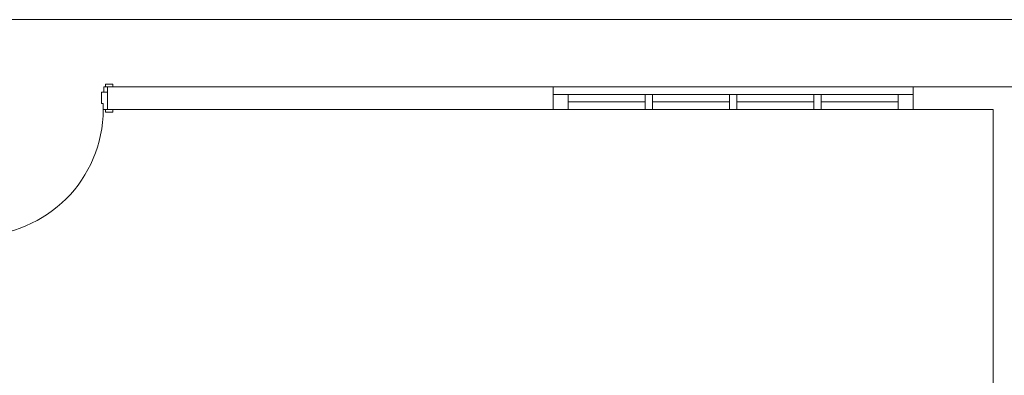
# Model space of a CAD drawing. Header units: millimetres. Extents: x 10050 to 25386, y -10594 to -3144.
# Tile 21 of 29: x 15772 to 17086, y -6011 to -5535. Entities that reach past the tile are written whole.
import ezdxf

# ---------------------------------------------------------------- set-up
doc = ezdxf.new("R2010")
doc.units = ezdxf.units.MM
doc.layers.add('DI-Pontilhado', color=7, linetype='Continuous', lineweight=20)

msp = doc.modelspace()

# ---------------------------------------------------------------- linework, layer by layer
at = {"layer": 'DI-Pontilhado'}
for p, q in [((15886.9, -5621.5), (15896.9, -5621.5)), ((15886.9, -5625.3), (15886.9, -5621.5)), ((15896.9, -5621.5), (15896.9, -5625.3)), ((15881.5, -5632.3), (15881.5, -5647.3)), ((15889.5, -5632.3), (15881.5, -5632.3)), ((15884.5, -5632.3), (15884.5, -5625.3)), ((15884.5, -5625.3), (15889.5, -5625.3)), ((15889.5, -5632.3), (15884.5, -5632.3)), ((15896.9, -5625.3), (15886.9, -5625.3)), ((15889.5, -5625.3), (15896.9, -5625.3)), ((15889.5, -5632.3), (15889.5, -5625.3)), ((15889.5, -5625.3), (15889.5, -5632.3)), ((15889.5, -5632.3), (15889.5, -5625.3)), ((15889.5, -5632.3), (15889.5, -5625.3)), ((15889.5, -5625.3), (15896.9, -5625.3)), ((15889.5, -5625.3), (15896.9, -5625.3)), ((15889.5, -5655.3), (15889.5, -5632.3)), ((15889.5, -5655.3), (15889.5, -5632.3)), ((15889.5, -5655.3), (15889.5, -5632.3)), ((15889.5, -5655.3), (15889.5, -5632.3)), ((16484.37, -5635.3), (16484.37, -5625.3)), ((16964.37, -5625.3), (16484.37, -5625.3)), ((16484.37, -5635.3), (16484.37, -5625.3)), ((16484.37, -5655.3), (16484.37, -5635.3)), ((16504.37, -5635.3), (16484.37, -5635.3)), ((16484.37, -5655.3), (16484.37, -5635.3)), ((16484.37, -5655.3), (16484.37, -5635.3)), ((16504.37, -5655.3), (16504.37, -5635.3)), ((16606.87, -5635.3), (16504.37, -5635.3)), ((16616.87, -5635.3), (16606.87, -5635.3)), ((16616.87, -5635.3), (16606.87, -5635.3)), ((16606.87, -5635.3), (16606.87, -5655.3)), ((16616.87, -5655.3), (16616.87, -5635.3)), ((16719.37, -5635.3), (16616.87, -5635.3)), ((16729.37, -5635.3), (16719.37, -5635.3)), ((16729.37, -5635.3), (16719.37, -5635.3)), ((16719.37, -5635.3), (16719.37, -5655.3)), ((16729.37, -5655.3), (16729.37, -5635.3)), ((16831.87, -5635.3), (16729.37, -5635.3)), ((16841.87, -5635.3), (16831.87, -5635.3)), ((16841.87, -5635.3), (16831.87, -5635.3)), ((16831.87, -5635.3), (16831.87, -5655.3)), ((16841.87, -5655.3), (16841.87, -5635.3)), ((16944.37, -5635.3), (16841.87, -5635.3)), ((16964.37, -5635.3), (16944.37, -5635.3)), ((16944.37, -5635.3), (16944.37, -5655.3)), ((16964.37, -5635.3), (16964.37, -5625.3)), ((16964.37, -5635.3), (16964.37, -5625.3)), ((16964.37, -5655.3), (16964.37, -5635.3)), ((16964.37, -5655.3), (16964.37, -5635.3)), ((16964.37, -5655.3), (16964.37, -5635.3)), ((15881.5, -5647.3), (15883.9, -5647.3)), ((15883.9, -5647.3), (15883.9, -5655.3)), ((16606.87, -5645.3), (16504.37, -5645.3)), ((16719.37, -5645.3), (16616.87, -5645.3)), ((16831.87, -5645.3), (16729.37, -5645.3)), ((16944.37, -5645.3), (16841.87, -5645.3)), ((15883.9, -5655.3), (15889.5, -5655.3)), ((15886.9, -5655.3), (15896.9, -5655.3)), ((15886.9, -5659.1), (15886.9, -5655.3)), ((15896.9, -5659.1), (15886.9, -5659.1)), ((15889.5, -5655.3), (15896.9, -5655.3)), ((15889.5, -5655.3), (15896.9, -5655.3)), ((15889.5, -5655.3), (15896.9, -5655.3)), ((15896.9, -5655.3), (15896.9, -5659.1)), ((16964.37, -5655.3), (16484.37, -5655.3)), ((16484.37, -5655.3), (16504.37, -5655.3)), ((16504.37, -5655.3), (16606.87, -5655.3)), ((16606.87, -5655.3), (16616.87, -5655.3)), ((16606.87, -5655.3), (16616.87, -5655.3)), ((16616.87, -5655.3), (16719.37, -5655.3)), ((16719.37, -5655.3), (16729.37, -5655.3)), ((16719.37, -5655.3), (16729.37, -5655.3)), ((16729.37, -5655.3), (16831.87, -5655.3)), ((16831.87, -5655.3), (16841.87, -5655.3)), ((16831.87, -5655.3), (16841.87, -5655.3)), ((16841.87, -5655.3), (16944.37, -5655.3)), ((16944.37, -5655.3), (16964.37, -5655.3))]:
    msp.add_line(p, q, dxfattribs=at)
for points in [[(14161.06, -5535.3), (18501.06, -5535.3)], [(16484.37, -5625.3), (15889.5, -5625.3)], [(17130.88, -5625.3), (16964.37, -5625.3)], [(15889.5, -5655.3), (16484.37, -5655.3)], [(16964.37, -5655.3), (17071.06, -5655.3)], [(17071.06, -5655.3), (17071.06, -6885.3)]]:
    msp.add_lwpolyline(points, dxfattribs=at)
msp.add_arc((15715.1, -5655.3), 168.8, 270, 0, dxfattribs=at)

doc.saveas('drawing.dxf')
